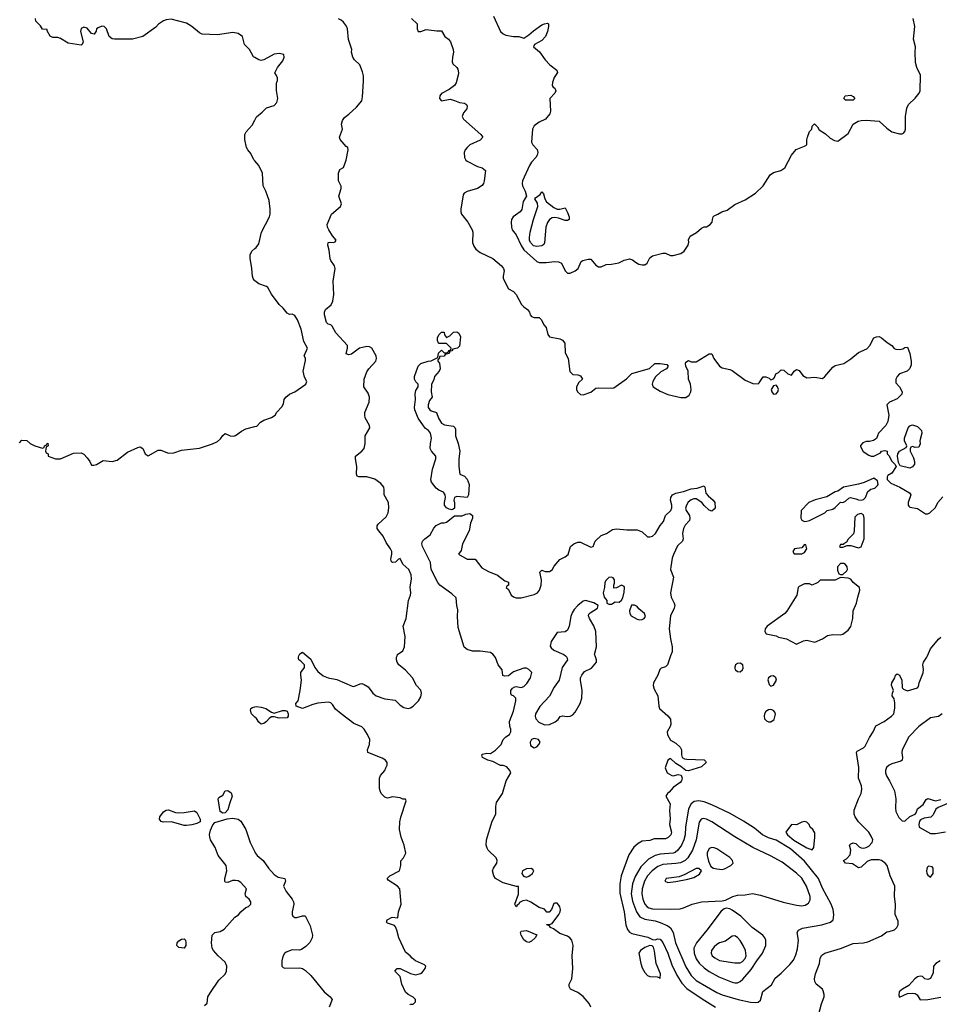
# Model space of a CAD drawing. Header units: inches. Extents: x 2106670 to 2322961, y 36024 to 224899.
# Tile 86 of 256: x 2218173 to 2225318, y 107293 to 114942. Entities that reach past the tile are written whole.
import ezdxf

# ---------------------------------------------------------------- set-up
doc = ezdxf.new("R2010")
doc.units = ezdxf.units.IN
doc.header["$MEASUREMENT"] = 0
for name, color, linetype in [('C2110', 7, 'Continuous'), ('C2111', 7, 'Continuous'), ('C2120', 7, 'Continuous'), ('C2121', 7, 'Continuous')]:
    doc.layers.add(name, color=color, linetype=linetype)

msp = doc.modelspace()

# ---------------------------------------------------------------- linework, layer by layer
at = {"layer": 'C2110', "color": 5, "elevation": 40}
for points in [[(2220000, 109523.6), (2219973.2, 109550), (2219966, 109574), (2219969, 109590), (2219981.5, 109598.5), (2220000, 109604.3)], [(2219610, 107284.7), (2219630, 107302), (2219635.1, 107350), (2219655.6, 107384.4), (2219720.8, 107479.2), (2219770, 107528.2), (2219780.5, 107550), (2219782.4, 107590), (2219770, 107621.2), (2219715.3, 107670), (2219678, 107710), (2219668, 107730), (2219662, 107770), (2219669.2, 107830), (2219688, 107850), (2219730, 107859.1), (2219762.4, 107877.6), (2219844, 107970), (2219871.9, 107988.1), (2219890, 108011.3), (2219930, 108044.7), (2219950, 108052), (2219968.4, 108071.6), (2219968.7, 108090), (2219955.3, 108110), (2219929.4, 108130), (2219924.5, 108150), (2219935.6, 108190), (2219890, 108238.7), (2219870, 108252.6), (2219850, 108255.6), (2219825.8, 108254.2), (2219790, 108239), (2219770, 108242), (2219766.3, 108246.3), (2219767, 108270), (2219782.6, 108330), (2219778, 108370), (2219716, 108450), (2219691.4, 108511.4), (2219656.2, 108570), (2219649.6, 108590), (2219647.2, 108612.8), (2219654.8, 108645.2), (2219672.3, 108687.7), (2219690, 108706), (2219786, 108734), (2219830, 108738), (2219870, 108730.7), (2219890, 108716), (2219930.3, 108650.3), (2219964.2, 108550), (2220000, 108477.3)]]:
    msp.add_lwpolyline(points, dxfattribs=at)
for points in [[(2219750, 108777.2), (2219729.5, 108789.5), (2219715.3, 108890), (2219721.2, 108898.8), (2219750, 108918), (2219769.5, 108950.5), (2219790, 108953), (2219814.7, 108934.7), (2219824.4, 108910), (2219801.7, 108850), (2219790, 108804), (2219770, 108781.2)], [(2219410, 108779.5), (2219450, 108781.7), (2219530, 108796.4), (2219550, 108784), (2219575.5, 108730), (2219574.8, 108710), (2219550, 108696.2), (2219510, 108687.6), (2219470, 108680.7), (2219450, 108682), (2219351.5, 108711.5), (2219288.3, 108708.3), (2219273, 108713), (2219263.1, 108723.1), (2219259.6, 108730), (2219262.4, 108750), (2219290, 108787.7), (2219310, 108802), (2219330, 108803), (2219383.9, 108783.9)], [(2219450, 107729), (2219410, 107734), (2219394, 107750), (2219397.2, 107770), (2219410, 107786), (2219430, 107798), (2219450, 107802), (2219462, 107790), (2219464.7, 107770), (2219464.7, 107750)]]:
    msp.add_lwpolyline(points, close=True, dxfattribs=at)
at = {"layer": 'C2111', "color": 5, "elevation": 60}
for points in [[(2220000, 114647.2), (2219990, 114653.2), (2219959.5, 114710), (2219920.5, 114750), (2219903.6, 114810), (2219870, 114835.1), (2219830, 114842.9), (2219710, 114823.7), (2219590, 114829.4), (2219570, 114839.3), (2219509.2, 114890), (2219470, 114914.5), (2219350, 114946), (2219310, 114941.2), (2219290, 114933.2), (2219251.9, 114908.1), (2219230, 114884.5), (2219129.2, 114810.8), (2219050, 114789.7), (2218910, 114789.2), (2218890, 114794), (2218868.7, 114810), (2218846, 114870), (2218829.4, 114889.4), (2218810, 114892.3), (2218781.7, 114878.3), (2218770.8, 114870), (2218766.4, 114853.6), (2218750.7, 114829.3), (2218730, 114835.3), (2218695.9, 114875.9), (2218670, 114882.7), (2218650, 114874), (2218644, 114850), (2218664.7, 114770), (2218658, 114750), (2218650, 114744), (2218550, 114759.5), (2218490, 114795.1), (2218470, 114802.7), (2218430, 114804.5), (2218410, 114814), (2218386, 114854), (2218386, 114866), (2218349.1, 114869.1), (2218334.6, 114894.6), (2218298, 114930), (2218295.3, 114950)], [(2220000, 113844.3), (2219992.8, 113852.8), (2219970, 113901.2), (2219946, 113930), (2219936, 113950), (2219922.9, 114010), (2219922.9, 114050), (2219932, 114070), (2219978.2, 114121.8), (2220000, 114161.7)], [(2220000, 112913.9), (2219996.6, 112916.6), (2219987, 112930), (2219981.6, 112950), (2219977.6, 113010), (2219963.1, 113090), (2219964.4, 113115.6), (2219976.1, 113143.9), (2220000, 113164)], [(2218170, 111654), (2218190, 111674), (2218227.3, 111672.7), (2218254, 111650), (2218291.1, 111631.1), (2218350, 111614), (2218362, 111618), (2218366, 111630), (2218382, 111638), (2218386, 111650), (2218391.6, 111651.6), (2218394, 111630), (2218378, 111622), (2218374, 111590), (2218378, 111578), (2218394, 111570), (2218394, 111550), (2218450, 111531.3), (2218488.9, 111531.1), (2218590, 111574.8), (2218650, 111576), (2218670, 111566), (2218697.5, 111537.5), (2218718, 111510), (2218730, 111482), (2218750, 111481), (2218770, 111487.3), (2218822, 111518), (2218890, 111510.4), (2218930, 111519.5), (2219010, 111582.8), (2219090, 111619.1), (2219110, 111622.8), (2219130.5, 111610.5), (2219147.3, 111570), (2219170, 111554.8), (2219250, 111598.8), (2219270, 111598.8), (2219330, 111574.8), (2219370, 111576.3), (2219430, 111598), (2219570, 111613), (2219670, 111646), (2219710, 111665.5), (2219733.9, 111686.1), (2219750, 111711), (2219770, 111726.8), (2219808.5, 111708.5), (2219833.8, 111706.2), (2219850, 111710.7), (2219895.1, 111744.9), (2219930, 111763), (2220000, 111781.3)]]:
    msp.add_lwpolyline(points, dxfattribs=at)
at = {"layer": 'C2120', "color": 5}
for points, elevation in [([(2221206, 107290), (2221210, 107294), (2221230, 107294), (2221247.3, 107312.7), (2221248, 107330), (2221230, 107348), (2221190, 107368), (2221170, 107388), (2221142, 107450), (2221128, 107510), (2221088, 107550), (2221106, 107570), (2221130, 107572), (2221210, 107531), (2221250, 107522.8), (2221286.8, 107533.2), (2221298.9, 107541.1), (2221324, 107570), (2221328.7, 107590), (2221319.3, 107599.3), (2221249, 107630), (2221222, 107650), (2221208, 107670), (2221170, 107698), (2221119, 107810), (2221104, 107870), (2221093.6, 107893.6), (2221084, 107904), (2221030, 107922), (2221022, 107930), (2221028.7, 107950), (2221068, 107970), (2221110, 107964.7), (2221117, 108010), (2221136.9, 108070), (2221126, 108190), (2221109, 108210), (2221036.4, 108256.4), (2221028, 108270), (2221048, 108290), (2221125.2, 108330), (2221134, 108370), (2221133.6, 108406.4), (2221155.3, 108430), (2221174, 108466), (2221159.3, 108530), (2221136, 108590), (2221125.1, 108650), (2221127.8, 108710), (2221134.5, 108745.5), (2221174.6, 108874.6), (2221170, 108886), (2221150, 108886), (2221130, 108898), (2221070, 108904), (2221030, 108894), (2221010, 108901.2), (2220982.7, 108930), (2220972.7, 108950), (2220969.4, 108969.4), (2220969.2, 109050), (2220977.2, 109070), (2221009, 109110), (2221019, 109130), (2221028.7, 109150), (2221028.7, 109170), (2221015.3, 109190), (2220990, 109206), (2220879, 109250), (2220875.1, 109270), (2220891.8, 109310), (2220894.7, 109350), (2220876.3, 109390), (2220850, 109429.5), (2220830, 109449.6), (2220770, 109475.1), (2220669.5, 109550), (2220626, 109586), (2220602.8, 109622.8), (2220590, 109635.1), (2220570, 109638.9), (2220490, 109632.2), (2220450, 109622.2), (2220370, 109591.6), (2220322, 109610), (2220319, 109630), (2220336, 109650), (2220353.2, 109730), (2220362.7, 109810), (2220356, 109850), (2220358, 109870), (2220385.6, 109910), (2220384.5, 109930), (2220358.2, 109958.2), (2220340.9, 109970), (2220339.5, 109979.5), (2220338.4, 109990), (2220342.9, 110000)], 40), ([(2220404.3, 110000), (2220435.1, 109975.1), (2220464.9, 109910), (2220490, 109879.3), (2220530, 109844.4), (2220570, 109828.4), (2220636.1, 109816.1), (2220755.3, 109764.7), (2220770, 109762), (2220817.2, 109782.8), (2220830, 109784), (2220850, 109778), (2220879.2, 109759.2), (2220917.3, 109710), (2220942.8, 109690), (2221010, 109666.7), (2221090, 109656), (2221130, 109616), (2221158, 109598), (2221191.1, 109591.1), (2221210, 109594.8), (2221230, 109607.7), (2221271.8, 109650), (2221290, 109681), (2221295.6, 109710), (2221290, 109734), (2221257.2, 109770), (2221226, 109830), (2221169.6, 109889.6), (2221119.3, 109930), (2221106, 109950), (2221100.9, 109970), (2221101.2, 109990), (2221104.9, 110000)], 40), ([(2222610.9, 107270.9), (2222598.6, 107298.6), (2222550, 107353), (2222510, 107383.8), (2222452.4, 107410), (2222441.5, 107430), (2222443.1, 107450), (2222463.9, 107490), (2222471.9, 107570), (2222465.8, 107670), (2222473.6, 107750), (2222463.5, 107790), (2222448.7, 107808.7), (2222430, 107822.5), (2222370, 107842.4), (2222319.5, 107879.5), (2222296, 107890), (2222290, 107902), (2222268, 107910), (2222270, 107914), (2222290, 107914), (2222310, 107921.6), (2222360.9, 107990), (2222372.4, 108010), (2222374.6, 108030), (2222370.9, 108050.9), (2222363.2, 108063.2), (2222350, 108077.6), (2222330, 108079.7), (2222324.3, 108075.7), (2222304.2, 108030), (2222287.7, 108007.7), (2222270, 108009.4), (2222250, 108032), (2222210, 108043.7), (2222145.6, 108085.6), (2222110, 108100.9), (2222082.8, 108097.2), (2222056.5, 108083.5), (2222050, 108069.6), (2222037.6, 108062.4), (2222029.7, 108049.7), (2222019.5, 108070), (2222049, 108149), (2222047.3, 108207.3), (2222032.7, 108207.3), (2221930, 108237.7), (2221869.8, 108269.8), (2221856.9, 108290), (2221847.8, 108330), (2221854, 108350), (2221879.5, 108390), (2221883.7, 108410), (2221876, 108430), (2221813.2, 108490), (2221804.8, 108504.8), (2221798, 108530), (2221800.7, 108570), (2221843.2, 108716.8), (2221871.8, 108770), (2221872.2, 108830), (2221878.9, 108861.1), (2221923.7, 108930), (2221954, 109030), (2221988, 109090), (2221982, 109110), (2221958, 109138), (2221930, 109149), (2221910, 109149.2), (2221850, 109179), (2221810, 109189), (2221770, 109209.2), (2221764, 109230), (2221770, 109236), (2221803.6, 109243.6), (2221830, 109242), (2221870, 109266), (2221913.2, 109310), (2221929.3, 109350.7), (2221950, 109371.3), (2221978, 109390), (2221988, 109410), (2221988.7, 109430), (2221982, 109450), (2221978, 109490), (2222009.3, 109570.7), (2222029, 109650), (2222028.7, 109670), (2222010, 109688.7), (2221995.3, 109695.3), (2221990, 109706), (2221989, 109730), (2222002, 109750), (2222020.1, 109759.9), (2222030, 109762), (2222070, 109754.9), (2222090, 109760.5), (2222113.8, 109786.2), (2222142, 109830), (2222152.3, 109870), (2222130, 109894.5), (2222110, 109903.6), (2222090, 109904.2), (2222010, 109876.4), (2221970, 109845.1), (2221941.1, 109841.1), (2221928, 109848), (2221922.4, 109890), (2221889.8, 109929.8), (2221870, 109986), (2221859.3, 110000)], 20), ([(2222413, 110000), (2222424.4, 109990), (2222428.2, 109970), (2222386.7, 109910), (2222364, 109810), (2222324.5, 109755.5), (2222290, 109687.6), (2222214.1, 109605.9), (2222179.5, 109550), (2222177, 109530), (2222183.1, 109510), (2222205.5, 109485.5), (2222250, 109463.2), (2222290, 109466.3), (2222334.1, 109485.9), (2222355.8, 109504.2), (2222371.9, 109528.1), (2222390, 109533.4), (2222427.5, 109527.5), (2222450, 109530.3), (2222470, 109541.5), (2222490, 109562), (2222526.9, 109630), (2222541, 109670), (2222543.1, 109730), (2222529.7, 109810), (2222531.3, 109830), (2222539.7, 109850), (2222562.2, 109877.8), (2222616.9, 109903.1), (2222655, 109950), (2222653.7, 109970), (2222643.6, 110000)], 20), ([(2223230.8, 110000), (2223205.5, 109930), (2223190, 109915), (2223157, 109903), (2223146, 109894), (2223130.1, 109849.9), (2223096.9, 109790), (2223094.9, 109770), (2223102, 109742), (2223132.2, 109690), (2223138, 109610), (2223145.3, 109590), (2223210, 109532.7), (2223228.5, 109508.5), (2223232.2, 109470), (2223226, 109450), (2223202.6, 109410), (2223205.3, 109385.3), (2223230, 109346), (2223270, 109321), (2223306, 109290), (2223314, 109270), (2223314.8, 109230), (2223321, 109210), (2223339.1, 109199.1), (2223356.4, 109196.4), (2223490, 109192), (2223502.5, 109182.5), (2223506, 109170), (2223470, 109137.4), (2223370, 109106.3), (2223349.7, 109109.7), (2223310, 109141.3), (2223270, 109162.9), (2223230, 109202), (2223210, 109189), (2223189.1, 109130), (2223202.7, 109090), (2223238.8, 109070), (2223251.3, 109068.7), (2223290, 109077.7), (2223312.4, 109072.4), (2223321.3, 109050), (2223315.2, 109030), (2223303.8, 109016.2), (2223250, 108978.3), (2223220.1, 108939.9), (2223205.8, 108930), (2223193.4, 108910), (2223227.3, 108850), (2223221, 108799), (2223225.9, 108734.1), (2223220.6, 108690), (2223237, 108630), (2223231.9, 108610), (2223212.6, 108587.4), (2223190, 108578.8), (2223102.3, 108577.7), (2223070, 108566.6), (2223010, 108559.1), (2222977.6, 108542.4), (2222945.5, 108514.5), (2222906.3, 108453.7), (2222845.3, 108290), (2222835.1, 108230), (2222837.1, 108157.1), (2222868.6, 108010), (2222881.7, 107910), (2222894.4, 107874.4), (2222910, 107852.4), (2222930, 107842.5), (2223054.5, 107814.5), (2223090, 107795.3), (2223110, 107794.4), (2223130, 107800.4), (2223150, 107797.6), (2223170, 107773.4), (2223210, 107690.4), (2223240.5, 107600.5), (2223278.5, 107518.5), (2223317.3, 107457.3), (2223355.9, 107415.9), (2223474.9, 107334.9), (2223580.5, 107270)], 20), ([(2224381.4, 107218.6), (2224402.3, 107297.7), (2224424.3, 107350), (2224424.7, 107370), (2224417.1, 107397.1), (2224410, 107409.7), (2224360.9, 107450), (2224351.8, 107470), (2224349.6, 107489.6), (2224355.4, 107530), (2224387.8, 107610), (2224393.1, 107650), (2224404.7, 107675.3), (2224428.7, 107691.3), (2224550, 107725.5), (2224650, 107766.1), (2224729.1, 107770.9), (2224762.4, 107777.6), (2224870, 107826), (2224910, 107856.5), (2224930, 107858), (2224970, 107872), (2224988, 107890), (2224999.1, 107910), (2224997.5, 107937.5), (2224975.3, 107990), (2224978.9, 108070), (2224969.8, 108130), (2224974, 108210), (2224936.1, 108290), (2224913.7, 108370), (2224897.2, 108390), (2224870, 108410.7), (2224850, 108415.8), (2224790, 108416.3), (2224758.9, 108401.1), (2224710, 108359), (2224690, 108354), (2224644.2, 108384.2), (2224589.7, 108389.7), (2224575.1, 108410), (2224597.6, 108422.4), (2224625.9, 108454.1), (2224631.8, 108490), (2224620.9, 108530), (2224630, 108540.7), (2224650, 108547.7), (2224670, 108543), (2224696.4, 108516.4), (2224710, 108508.9), (2224730, 108506.5), (2224750, 108510.2), (2224770, 108520.7), (2224796.8, 108550), (2224801.2, 108570), (2224790, 108598.9), (2224770, 108629.7), (2224689.2, 108709.2), (2224663.5, 108750), (2224656.4, 108770), (2224658, 108802), (2224689.6, 108890), (2224710, 108931), (2224716, 108964), (2224714.2, 108990), (2224689.6, 109050), (2224693.2, 109133.2), (2224674, 109250), (2224680.4, 109259.6), (2224730, 109286), (2224741.8, 109298.2), (2224775.5, 109364.5), (2224805.1, 109410), (2224825.1, 109454.9), (2224890, 109489.3), (2224947.1, 109530), (2224966.2, 109550), (2224973.3, 109593.3), (2224973.6, 109633.6), (2224966.7, 109666.7), (2224953.2, 109690), (2224954, 109710), (2224961.2, 109730), (2224947.5, 109772.5), (2224949.6, 109790.4), (2224972.7, 109830), (2224979, 109850), (2224990, 109861), (2225010, 109850.8), (2225026, 109810), (2225030.5, 109750.5), (2225039.8, 109739.8), (2225070, 109728.2), (2225149.7, 109750.3), (2225157.5, 109762.5), (2225163.1, 109790), (2225192.3, 109867.7), (2225194.6, 109894.6), (2225189.9, 109930), (2225194.5, 109950), (2225221.4, 109990), (2225225.8, 110000)], 20), ([(2220000, 109604.3), (2220010, 109607.3), (2220050, 109602), (2220084.7, 109590), (2220130, 109561), (2220150, 109554), (2220214.4, 109574.4), (2220236, 109576), (2220251, 109571), (2220258, 109550), (2220258, 109530), (2220250, 109518), (2220190, 109515.1), (2220150, 109526), (2220130, 109525.2), (2220110, 109514), (2220090, 109489.2), (2220070, 109473.2), (2220050, 109469.5), (2220030, 109485.2), (2220011.9, 109511.9), (2220000, 109523.6)], 40), ([(2225340.7, 109550), (2225311.6, 109528.4), (2225250, 109518.5), (2225158.6, 109450), (2225082.2, 109370), (2225031, 109270), (2225026.2, 109246.2), (2225033.4, 109210), (2225031, 109189), (2225018.9, 109181.1), (2224950, 109162.2), (2224929.1, 109150.9), (2224908.7, 109131.3), (2224900.1, 109110), (2224900.1, 109090), (2224907.2, 109067.2), (2224932.5, 109030), (2224971.4, 108951.4), (2224979.5, 108890), (2224976.9, 108816.9), (2224980.2, 108790), (2225003.3, 108743.3), (2225030, 108719), (2225050, 108716.5), (2225090, 108752), (2225129.8, 108770.2), (2225138.8, 108781.2), (2225150, 108810.3), (2225193.9, 108846.1), (2225217.2, 108882.8), (2225230, 108892.8), (2225290, 108874.4), (2225330, 108882.7)], 20), ([(2225390, 108856.3), (2225310, 108821.7), (2225291.6, 108808.4), (2225270, 108765.1), (2225253.3, 108746.7), (2225201.5, 108738.5), (2225173.5, 108726.5), (2225165.4, 108714.6), (2225159.5, 108690), (2225162, 108670), (2225250, 108620.4), (2225290, 108618.7), (2225366.2, 108633.8)], 20), ([(2220000, 108477.3), (2220003.6, 108470), (2220018, 108450), (2220064.4, 108410), (2220106.4, 108350), (2220150, 108300.7), (2220181.6, 108281.6), (2220232.7, 108270), (2220237.6, 108250), (2220221.6, 108210), (2220243.2, 108170), (2220290.1, 108110.1), (2220300.2, 108090), (2220302, 108070), (2220290.4, 108010), (2220290.5, 107990.5), (2220296.3, 107976.3), (2220310, 107966), (2220326.4, 107966.4), (2220370, 107980.7), (2220390, 107981), (2220430, 107902), (2220447.7, 107830), (2220444.9, 107810), (2220427.9, 107772.1), (2220397.3, 107742.7), (2220362, 107718), (2220346.8, 107713.2), (2220290, 107715.8), (2220242.3, 107697.7), (2220230, 107686.9), (2220216.2, 107663.8), (2220210.2, 107630), (2220210.3, 107590.3), (2220219.5, 107579.5), (2220233.5, 107573.5), (2220350, 107576.3), (2220370.4, 107570.4), (2220394.4, 107554.4), (2220435.9, 107515.9), (2220537.3, 107390), (2220584.7, 107350), (2220601, 107330), (2220578, 107270)], 40), ([(2225324.9, 107630), (2225290.4, 107610), (2225272.4, 107590), (2225270, 107538), (2225250, 107493.2), (2225230, 107485.1), (2225207, 107490), (2225188.2, 107508.2), (2225170.9, 107510.9), (2225150, 107505.8), (2225128.7, 107491.3), (2225082.2, 107437.8), (2225031.5, 107410), (2225007.6, 107390), (2225004, 107364), (2225010, 107348.9), (2225070, 107376.8), (2225110, 107380.6), (2225130, 107377.2), (2225147, 107367), (2225168.5, 107328.5), (2225230, 107329.4), (2225331.2, 107348.8)], 20)]:
    msp.add_lwpolyline(points, dxfattribs=dict(at, elevation=elevation))
for points, elevation in [([(2223770, 109944), (2223750, 109941.2), (2223736, 109930), (2223728.3, 109911.7), (2223730, 109902), (2223736, 109890), (2223750, 109878.8), (2223770, 109876), (2223788.7, 109890), (2223795.5, 109904.5), (2223792.7, 109930)], 40), ([(2224030, 109844), (2224010, 109842), (2223992, 109830), (2223986.4, 109813.6), (2223996.9, 109776.9), (2224010, 109764.7), (2224030, 109771.3), (2224052.3, 109810), (2224048.7, 109830)], 40), ([(2224010, 109584), (2223990, 109581.2), (2223970, 109566.6), (2223959.5, 109550), (2223956.5, 109530), (2223961.3, 109510), (2223975.1, 109495.1), (2223990, 109486.4), (2224010, 109486.4), (2224035.4, 109504.6), (2224046.6, 109546.6), (2224041.5, 109561.5), (2224030, 109575.3)], 40), ([(2222170, 109358.4), (2222150, 109349.2), (2222138, 109330), (2222143.1, 109303.1), (2222170, 109284), (2222190, 109293.4), (2222206.6, 109310), (2222216, 109330), (2222204, 109350)], 20), ([(2223450, 108872.9), (2223412.7, 108867.3), (2223389.6, 108850.4), (2223369.6, 108810.4), (2223345, 108670), (2223344.8, 108610), (2223334, 108570), (2223314.8, 108530), (2223286.8, 108490), (2223267.1, 108472.9), (2223250, 108466.3), (2223150, 108458.8), (2223110, 108449.3), (2223059.6, 108420.4), (2222998.9, 108361.1), (2222955.5, 108284.5), (2222935.1, 108230), (2222924.9, 108150), (2222933.6, 108093.6), (2222966.4, 108010), (2222992.5, 107972.5), (2223030, 107955.1), (2223110, 107942.1), (2223149.6, 107929.6), (2223210, 107902.3), (2223230, 107887.3), (2223250.4, 107850.4), (2223268.9, 107770), (2223350, 107583.2), (2223390, 107517.2), (2223430, 107476.6), (2223590, 107384.9), (2223630, 107367.3), (2223756.3, 107330), (2223850, 107310.1), (2223890, 107306.9), (2223910, 107310.2), (2223930, 107324), (2223948.3, 107391.7), (2224014.9, 107445.1), (2224043.6, 107496.4), (2224090, 107534.8), (2224158, 107602), (2224184.8, 107635.2), (2224203.3, 107676.7), (2224215.3, 107724.7), (2224224.4, 107790), (2224214.5, 107850), (2224223, 107870), (2224256.4, 107883.6), (2224405.2, 107910), (2224473.3, 107930), (2224492.6, 107950), (2224496.1, 107963.9), (2224499.3, 107990), (2224494.6, 108030), (2224477.5, 108070), (2224410, 108195.1), (2224380.7, 108270), (2224270, 108403.7), (2224161.4, 108501.4), (2224050, 108566.9), (2223990, 108585.6), (2223945.1, 108610), (2223881.1, 108661.1), (2223796.5, 108716.5), (2223694.1, 108774.1), (2223550, 108842.4), (2223490, 108865.4)], 40), ([(2223484.6, 108735.4), (2223468, 108732), (2223451.9, 108708.1), (2223429.6, 108570), (2223399.6, 108490), (2223363.4, 108430), (2223342.7, 108410), (2223307.5, 108392.5), (2223270, 108385.8), (2223170, 108379.5), (2223130, 108364.2), (2223088, 108330), (2223051.7, 108290), (2223028.8, 108250), (2223008.5, 108190), (2223005.8, 108150), (2223014.3, 108110), (2223030.8, 108070), (2223048.9, 108048.9), (2223062.4, 108042.4), (2223090, 108035.7), (2223230, 108031.8), (2223304.7, 108035.3), (2223330, 108043.5), (2223398, 108070), (2223470, 108088), (2223630, 108095.8), (2223658, 108102), (2223713.2, 108130), (2223750, 108141.7), (2223810, 108143.1), (2223866.6, 108153.4), (2223930, 108140.2), (2224106.4, 108086.4), (2224210, 108062.1), (2224250, 108058.7), (2224276.6, 108063.4), (2224301.8, 108078.2), (2224315.7, 108104.3), (2224316, 108130), (2224287.6, 108210), (2224250, 108271.5), (2224210, 108311.3), (2224097.2, 108397.2), (2224007.4, 108447.4), (2223870, 108512.2), (2223730, 108595), (2223550, 108710.5), (2223510, 108729.9)], 60), ([(2224270, 108714), (2224250, 108708.7), (2224210, 108688), (2224170, 108689), (2224126, 108630), (2224138.8, 108610), (2224188.4, 108568.4), (2224290, 108507.9), (2224330, 108493), (2224342.4, 108510), (2224351.1, 108591.1), (2224350, 108626), (2224335.3, 108650), (2224315.3, 108670), (2224308, 108690), (2224290, 108708)], 40), ([(2223550, 108511.8), (2223530, 108502), (2223513.7, 108470), (2223514.3, 108450), (2223524.8, 108404.8), (2223543.1, 108363.1), (2223564.7, 108350), (2223590, 108344.9), (2223630, 108341.3), (2223650, 108344.4), (2223699, 108370), (2223710, 108381), (2223717.2, 108390), (2223712.3, 108410), (2223690, 108434), (2223590, 108500.7), (2223570, 108509.6)], 80), ([(2222147.1, 108347.1), (2222110, 108345.5), (2222080.9, 108330), (2222074, 108310), (2222088.5, 108288.5), (2222110, 108280.4), (2222130, 108288.2), (2222158, 108310), (2222167.6, 108330), (2222160.1, 108340.1)], 20), ([(2223450, 108347.6), (2223430, 108347.1), (2223339.8, 108300.2), (2223295.8, 108284.2), (2223194.8, 108270), (2223185.5, 108250), (2223210, 108239.5), (2223270, 108247.4), (2223363.9, 108263.9), (2223410, 108277.8), (2223454.9, 108305.1), (2223469.6, 108330)], 80), ([(2225233.7, 108366.3), (2225223.7, 108356.3), (2225218.7, 108330), (2225221.1, 108310), (2225230, 108295.5), (2225250, 108280.3), (2225269.7, 108310), (2225271.7, 108351.7), (2225261.6, 108361.6)], 20), ([(2223661.4, 108038.6), (2223645.8, 108034.2), (2223622.4, 108017.6), (2223512.7, 107870), (2223431.5, 107770), (2223411.9, 107730), (2223414.3, 107690), (2223430, 107645.8), (2223451.9, 107611.9), (2223490, 107575.5), (2223530, 107546.6), (2223606.5, 107506.5), (2223710, 107465.2), (2223730, 107459.8), (2223750, 107460.9), (2223770, 107469.5), (2223792.1, 107487.9), (2223857.2, 107562.8), (2223899.2, 107630), (2223945.6, 107690), (2223969.9, 107750), (2223970.9, 107790), (2223962.5, 107810), (2223946.3, 107830), (2223864.1, 107890), (2223776.7, 107976.7), (2223710, 108025.3), (2223690, 108034.7)], 60), ([(2222130, 107773.2), (2222110, 107779), (2222090, 107794), (2222069, 107831), (2222064, 107850), (2222070, 107862), (2222110, 107866.8), (2222190, 107832), (2222178.8, 107810), (2222150, 107782.7)], 20), ([(2223730, 107825.1), (2223710, 107821.6), (2223656.3, 107783.7), (2223610, 107769.5), (2223590, 107757.6), (2223570, 107739.6), (2223549.1, 107710), (2223545.8, 107690), (2223554, 107670), (2223573.1, 107653.1), (2223610, 107633.1), (2223730, 107616.3), (2223770, 107615.5), (2223790, 107624.9), (2223810, 107648.4), (2223816.4, 107670), (2223811.8, 107710), (2223794.5, 107750), (2223770, 107789.2), (2223750, 107812.3)], 80), ([(2223070, 107748.6), (2223030, 107733), (2222996.5, 107710), (2222984.5, 107690), (2222998.4, 107610), (2223010, 107576), (2223030, 107538.9), (2223050, 107516.1), (2223070, 107509.3), (2223126.2, 107506.2), (2223142, 107502), (2223150, 107494), (2223151.8, 107530), (2223118.7, 107610), (2223106.3, 107706.3), (2223097.6, 107737.6), (2223086.9, 107746.9)], 20)]:
    msp.add_lwpolyline(points, close=True, dxfattribs=dict(at, elevation=elevation))
at = {"layer": 'C2121', "color": 5}
for points, elevation in [([(2221854.8, 114970), (2221910, 114851), (2221930, 114831), (2221950, 114821), (2222010, 114811), (2222050.9, 114810.9), (2222090, 114798), (2222130, 114822.8), (2222164, 114856), (2222230, 114900.5), (2222250.5, 114910.5), (2222273.7, 114913.7), (2222282, 114910), (2222282.8, 114890), (2222274, 114850), (2222257.3, 114810), (2222230, 114779.3), (2222172, 114750), (2222164.7, 114730), (2222210.7, 114690.7), (2222256, 114630), (2222293, 114590), (2222346.8, 114550), (2222352.3, 114532.3), (2222326.6, 114493.4), (2222312.7, 114452.7), (2222310.8, 114430), (2222318, 114418), (2222331.3, 114410), (2222338, 114390), (2222331.3, 114370), (2222292, 114330), (2222298, 114230), (2222291.3, 114210), (2222258.8, 114170), (2222210, 114145.6), (2222170, 114117), (2222158.4, 114090), (2222150.5, 113990), (2222159.1, 113970), (2222192.6, 113932.6), (2222199.6, 113910), (2222194.6, 113890), (2222182.8, 113870), (2222150, 113835.4), (2222134.9, 113810), (2222080.7, 113690), (2222077.3, 113670), (2222080.5, 113650), (2222101.5, 113610), (2222110.8, 113570), (2222083.8, 113530), (2222073.7, 113466.3), (2222060.5, 113450), (2222008.2, 113410), (2221994.9, 113390), (2221990.4, 113370), (2221993, 113330), (2222000.5, 113310), (2222031.4, 113271.4), (2222070, 113186.8), (2222090, 113154.8), (2222190, 113062), (2222210, 113054.8), (2222264.7, 113055.3), (2222330, 113062.8), (2222359.8, 113059.8), (2222382, 113050), (2222412, 112990), (2222430, 112972), (2222450, 112972), (2222488, 112990), (2222512.1, 113007.9), (2222536.4, 113063.6), (2222548.9, 113071.1), (2222590, 113081), (2222610, 113081), (2222650, 113034.8), (2222670, 113022.8), (2222690, 113022.8), (2222730, 113040.7), (2222770, 113042), (2222827.3, 113052.7), (2222870, 113074.8), (2222910, 113084.7), (2222935.3, 113075.3), (2222956.9, 113056.9), (2222983.5, 113043.5), (2223010, 113036), (2223030, 113036), (2223049.3, 113050.7), (2223070, 113091.3), (2223090, 113106), (2223170, 113126.8), (2223190, 113126.8), (2223230.7, 113110.7), (2223250, 113110.7), (2223310, 113124.7), (2223337, 113143), (2223367, 113190), (2223372.1, 113212.1), (2223369.3, 113230.7), (2223381.2, 113258.8), (2223432.5, 113287.5), (2223470, 113321), (2223490, 113331.3), (2223510, 113332), (2223538, 113350), (2223554, 113370), (2223555.3, 113390), (2223562, 113410), (2223570, 113418), (2223598, 113430), (2223628, 113450), (2223670, 113462.8), (2223730, 113506), (2223810, 113541), (2223890, 113594.8), (2223949.5, 113650.5), (2224002.9, 113737.1), (2224030, 113754.8), (2224088, 113770), (2224118, 113790), (2224168.7, 113890), (2224205.6, 113934.4), (2224270, 113958), (2224288, 113970), (2224288.9, 114008.9), (2224294, 114030), (2224310, 114072), (2224328, 114090), (2224330, 114114), (2224348.4, 114131.6), (2224372, 114110), (2224385.4, 114085.4), (2224435.3, 114055.3), (2224470, 114022), (2224503.6, 114003.6), (2224530, 113998), (2224610, 114058), (2224649.4, 114130.6), (2224687, 114153), (2224710, 114159.1), (2224750, 114160.7), (2224850, 114153.4), (2224910, 114098.8), (2224950, 114070.8), (2225010, 114056), (2225030, 114056), (2225039.3, 114060.7), (2225050, 114072), (2225055.1, 114090), (2225054.5, 114190), (2225066.3, 114253.7), (2225078, 114282), (2225130, 114331), (2225161.2, 114370), (2225169.3, 114390), (2225172.3, 114510), (2225143.7, 114570), (2225132.7, 114610), (2225129.6, 114690), (2225133.2, 114730), (2225119, 114790), (2225129.2, 114890), (2225115.3, 114950)], 60), ([(2221104.9, 110000), (2221109, 110011), (2221150, 110038), (2221163.7, 110070), (2221167, 110150), (2221151.8, 110230), (2221176.2, 110290), (2221194, 110430), (2221209.5, 110470.5), (2221212, 110490), (2221207, 110533), (2221218, 110598), (2221215.3, 110630), (2221195.3, 110670), (2221150.8, 110710.8), (2221130, 110756.2), (2221116, 110750), (2221093, 110727), (2221070, 110725.1), (2221062.7, 110730), (2221056.2, 110750), (2221064, 110790), (2221063.1, 110810), (2221055.1, 110830), (2221020.9, 110880.9), (2220996.4, 110930), (2220962.4, 110970), (2220951.5, 110990), (2220951.6, 111010), (2220958.3, 111021.7), (2221019.1, 111080.9), (2221036.2, 111110), (2221040.7, 111150), (2221038, 111190), (2221005.2, 111250), (2221006, 111290), (2221001.2, 111310), (2220978.3, 111338.3), (2220933, 111373), (2220870, 111391.5), (2220808, 111390), (2220796, 111396), (2220789.6, 111410), (2220791.8, 111470), (2220780.9, 111530), (2220782.7, 111550), (2220831.4, 111588.6), (2220848.4, 111611.6), (2220858, 111650), (2220856.9, 111710), (2220894.3, 111770), (2220891.2, 111790), (2220858.4, 111850), (2220853.6, 111870), (2220855.1, 111890), (2220888, 111970), (2220891.8, 112010), (2220879.7, 112039.7), (2220847.6, 112090), (2220849.8, 112149.8), (2220870, 112205.5), (2220885.4, 112230), (2220940.9, 112290), (2220945.8, 112310), (2220942.2, 112330), (2220908.7, 112388.7), (2220890, 112401.1), (2220870, 112403.5), (2220813.4, 112390), (2220750, 112343.1), (2220730, 112337.4), (2220710, 112346), (2220721.1, 112390), (2220719.7, 112410), (2220628.9, 112510), (2220601.1, 112561.1), (2220590, 112572), (2220570, 112576), (2220556, 112590), (2220540.7, 112650), (2220541.6, 112670), (2220549.6, 112690), (2220592.7, 112727.3), (2220605.5, 112754.5), (2220612.6, 112807.4), (2220607.4, 112910), (2220624.7, 113010), (2220619.5, 113030), (2220589.6, 113070), (2220585.1, 113085.1), (2220578.7, 113150), (2220567.3, 113190), (2220569.4, 113210), (2220590, 113213.4), (2220610, 113210.8), (2220624.7, 113215.3), (2220632, 113230), (2220603.5, 113263.5), (2220575.1, 113310), (2220565.1, 113330), (2220562.9, 113350), (2220594.5, 113430), (2220666, 113490), (2220672.3, 113510), (2220651.6, 113570), (2220669.6, 113630), (2220669.5, 113649.5), (2220649.2, 113690), (2220649, 113750), (2220661.2, 113778.8), (2220690, 113794), (2220709, 113850), (2220724, 113930), (2220722, 113950), (2220710, 113957.2), (2220662.4, 114010), (2220658.7, 114030), (2220680.9, 114090), (2220674, 114130), (2220682, 114158), (2220697.2, 114182.8), (2220730, 114206.8), (2220790, 114262.8), (2220830, 114311), (2220837.7, 114342.3), (2220844.2, 114464.2), (2220844.2, 114504.2), (2220837.7, 114537.7), (2220814.5, 114590), (2220773.3, 114630), (2220761.7, 114650), (2220751.5, 114688.5), (2220753.3, 114710), (2220728.2, 114788.2), (2220719.4, 114870), (2220712.2, 114892.2), (2220690, 114922.3), (2220670, 114939.2), (2220650, 114948.7)], 40), ([(2221218, 114950), (2221260.5, 114910), (2221262.4, 114870), (2221270, 114851), (2221290, 114850.5), (2221330, 114864.4), (2221414.4, 114854.4), (2221450, 114856.3), (2221477.1, 114810), (2221505.5, 114790), (2221521.3, 114770), (2221540.4, 114710), (2221542.6, 114690), (2221534.7, 114650), (2221533.9, 114613.9), (2221539.5, 114599.5), (2221570.2, 114570.2), (2221576.9, 114556.9), (2221582.6, 114530), (2221579.5, 114510), (2221564.4, 114450), (2221550.2, 114430), (2221510, 114398.7), (2221450, 114367.8), (2221436.9, 114350), (2221435.3, 114330), (2221450, 114310.4), (2221516.6, 114323.4), (2221550, 114314.9), (2221590, 114297.6), (2221630, 114294), (2221643.5, 114283.5), (2221650.7, 114270), (2221646, 114250), (2221622, 114218), (2221610.6, 114190), (2221620.5, 114170), (2221754.8, 114050), (2221770.5, 114030), (2221750, 114004.5), (2221671, 113970), (2221650, 113949.2), (2221634, 113930), (2221625.5, 113910), (2221628.2, 113870), (2221639.1, 113850), (2221650, 113841.6), (2221730, 113802.4), (2221766, 113790), (2221791, 113770), (2221782.8, 113690), (2221777.3, 113670), (2221765.8, 113654.2), (2221730, 113629.3), (2221650, 113607), (2221627.2, 113592.8), (2221619.5, 113580.5), (2221601, 113470), (2221600.2, 113450), (2221606.4, 113430), (2221655.8, 113370), (2221689, 113310), (2221694.9, 113290), (2221691.2, 113210), (2221701.4, 113181.4), (2221718, 113158), (2221750, 113134), (2221850, 113085.5), (2221916.3, 113030), (2221933, 113010), (2221937.1, 112990), (2221928.4, 112950), (2221930.7, 112930), (2221970, 112851), (2222010, 112830.6), (2222030, 112808), (2222072.6, 112730), (2222090, 112710.8), (2222119.5, 112690), (2222134.9, 112670), (2222140.3, 112650), (2222150, 112637.1), (2222170, 112627.9), (2222210, 112628.5), (2222228.5, 112610), (2222245.3, 112570), (2222262.4, 112550), (2222276.7, 112496.7), (2222290, 112478.8), (2222370, 112463), (2222391.7, 112451.7), (2222407.7, 112430), (2222410, 112354), (2222433.4, 112310), (2222448.2, 112208.2), (2222470, 112186), (2222510, 112182.8), (2222530, 112176), (2222544.7, 112150), (2222517, 112123), (2222500.3, 112090), (2222499, 112070), (2222506, 112050), (2222530, 112030.3), (2222550, 112028.4), (2222610.9, 112049.1), (2222650, 112078.8), (2222670, 112082.8), (2222770, 112078), (2222790, 112082), (2222887.5, 112152.5), (2222930, 112193), (2223066.8, 112233.2), (2223109.2, 112270.8), (2223149.3, 112270.7), (2223202, 112262), (2223212, 112250), (2223198, 112230), (2223153.7, 112206.3), (2223113.8, 112166.2), (2223093, 112130), (2223088, 112110), (2223094, 112090), (2223150, 112056.4), (2223210, 112030.4), (2223310, 112006.4), (2223350, 112006.4), (2223375, 112025), (2223387, 112050), (2223389.9, 112070), (2223383.8, 112110), (2223369.1, 112150), (2223367.8, 112210), (2223349.3, 112250.7), (2223346, 112270), (2223350, 112282), (2223370, 112294), (2223390, 112283.8), (2223430, 112285), (2223530, 112346), (2223550, 112344.7), (2223566.8, 112310), (2223610.8, 112250), (2223630, 112238), (2223690, 112225.3), (2223710, 112215.3), (2223810, 112142), (2223870, 112114.9), (2223910, 112114), (2223919.1, 112120.9), (2223950, 112166.8), (2223970, 112167.3), (2223996.3, 112156.3), (2224010, 112144.7), (2224028.9, 112151.1), (2224038, 112162), (2224049.3, 112190.7), (2224070, 112202), (2224090, 112222), (2224110, 112218), (2224142, 112190), (2224170, 112181), (2224190, 112212), (2224210, 112224.7), (2224230, 112216), (2224257.3, 112177.3), (2224290, 112159.1), (2224350, 112163.8), (2224410, 112154.8), (2224430, 112170.6), (2224490, 112243), (2224510, 112254.4), (2224575.3, 112270), (2224630, 112306.8), (2224690, 112356.3), (2224754.5, 112385.5), (2224779, 112410), (2224809.2, 112470), (2224830, 112479.1), (2224850, 112480.7), (2224870, 112470.8), (2224913.4, 112433.4), (2224950, 112410.4), (2224967.2, 112387.2), (2224981.3, 112381.3), (2225010, 112378.6), (2225034.9, 112385.1), (2225050, 112396.3), (2225070, 112398), (2225088.2, 112348.2), (2225098.7, 112290), (2225098.9, 112261.1), (2225088.7, 112231.3), (2225079.5, 112220.5), (2225068.5, 112211.5), (2225010, 112189.3), (2224990, 112169.2), (2224979.3, 112150), (2224981.7, 112121.7), (2225008.5, 112088.5), (2225030.8, 112050), (2225027.5, 112032.5), (2224990, 111995.1), (2224930.7, 111969.3), (2224911.3, 111950), (2224927.3, 111870), (2224918.5, 111821.5), (2224904, 111790), (2224846, 111730), (2224830, 111688), (2224806.4, 111673.6), (2224775.3, 111664.7), (2224750, 111664), (2224724.9, 111655.1), (2224706.4, 111633.6), (2224705.4, 111625.4), (2224727.1, 111587.1), (2224770, 111558), (2224790, 111551.3), (2224810, 111551.3), (2224830, 111561), (2224862, 111578), (2224870, 111590.8), (2224894.8, 111594.8), (2224912, 111590), (2224914, 111570), (2224930, 111554), (2224938, 111530), (2224950, 111512), (2224974, 111490), (2224982, 111470), (2224950, 111418), (2224919.6, 111400.4), (2224912, 111390), (2224912, 111370), (2224942, 111342), (2225010.9, 111310.9), (2225086.4, 111266.4), (2225098, 111250), (2225076, 111190), (2225076, 111170), (2225082.5, 111162.5), (2225090, 111156), (2225150, 111144.7), (2225210, 111102), (2225230, 111102), (2225246, 111110), (2225288.4, 111151.6), (2225308, 111190), (2225345.6, 111234.4)], 40), ([(2220000, 114161.7), (2220013.5, 114186.5), (2220057.5, 114222.5), (2220090, 114256.3), (2220150, 114275.3), (2220170, 114297.3), (2220179.6, 114330), (2220168.9, 114391.1), (2220168.4, 114448.4), (2220175.3, 114470), (2220175.3, 114490), (2220169.2, 114509.2), (2220155.3, 114530), (2220175.3, 114570), (2220218, 114622), (2220228, 114650), (2220226, 114670), (2220190, 114679), (2220150, 114673.2), (2220070, 114629.2), (2220050, 114625.2), (2220030, 114629.3), (2220000, 114647.2)], 60), ([(2220000, 113164), (2220010, 113172.4), (2220030, 113200.7), (2220052.9, 113290), (2220112.8, 113410), (2220118, 113430), (2220118.4, 113470), (2220110, 113538), (2220086, 113610), (2220065.2, 113650), (2220060.5, 113750), (2220030, 113809.3), (2220000, 113844.3)], 60), ([(2220000, 111781.3), (2220014.8, 111785.2), (2220044.8, 111815.2), (2220070, 111830.8), (2220130, 111851.3), (2220158, 111870), (2220170, 111894), (2220210, 111934), (2220222, 111958), (2220229, 111990), (2220242, 112010), (2220270, 112032), (2220310, 112051.3), (2220397.4, 112110), (2220402.6, 112130), (2220384.7, 112164.7), (2220374.7, 112210), (2220394, 112294), (2220393.1, 112313.1), (2220384, 112330), (2220409.6, 112390), (2220380.9, 112440.9), (2220358.8, 112538.8), (2220332.6, 112610), (2220310, 112642.4), (2220290, 112653), (2220270, 112652.3), (2220250, 112662), (2220220.7, 112700.7), (2220187.8, 112730), (2220129.6, 112810), (2220100.5, 112860.5), (2220089.6, 112869.6), (2220030, 112889.6), (2220000, 112913.9)], 60), ([(2221859.3, 110000), (2221850, 110012.3), (2221830, 110024.5), (2221810, 110029.5), (2221750, 110035.6), (2221690, 110035.6), (2221649.8, 110049.8), (2221627.4, 110067.4), (2221579.8, 110219.8), (2221574.3, 110305.7), (2221577.6, 110357.6), (2221569.3, 110390), (2221563.6, 110450), (2221530, 110482.6), (2221437.7, 110550), (2221421.8, 110570), (2221370, 110669.7), (2221365.7, 110725.7), (2221303.9, 110850), (2221296.8, 110870), (2221301.5, 110890), (2221319.7, 110910), (2221361.4, 110938.6), (2221390, 110990.7), (2221410, 111011.3), (2221450, 111034), (2221470, 111032), (2221490, 111038), (2221550, 111086.8), (2221610, 111087.7), (2221640.1, 111099.9), (2221670, 111104.4), (2221690.2, 111090.2), (2221691.6, 111070), (2221675.3, 111030), (2221664.9, 110970), (2221613.4, 110870), (2221602, 110818), (2221582, 110790), (2221650, 110751.3), (2221712, 110750), (2221764.5, 110684.5), (2221815.9, 110655.9), (2221885.8, 110625.8), (2221942, 110582), (2221970, 110572), (2221972, 110550), (2221958, 110542), (2221954, 110530), (2221970, 110514), (2221990.4, 110470), (2222010, 110457.4), (2222030, 110451.7), (2222070, 110451.7), (2222170, 110477.3), (2222195.6, 110490), (2222210.7, 110509.3), (2222224.7, 110550), (2222226.3, 110590), (2222214, 110650), (2222230, 110666), (2222255.5, 110655.5), (2222274.2, 110654.2), (2222290, 110654.9), (2222310, 110667.4), (2222324.6, 110695.4), (2222371, 110749), (2222411.5, 110768.5), (2222433.5, 110786.5), (2222452, 110848), (2222478.3, 110870), (2222510, 110881.8), (2222530, 110881.8), (2222610, 110844.6), (2222630, 110849.3), (2222645.1, 110890), (2222690, 110933.7), (2222731.8, 110950), (2222779.4, 110980.6), (2222810, 110987.3), (2222890, 110978.9), (2222970, 110977.4), (2223010, 110962), (2223050, 110925.5), (2223070, 110923.5), (2223090, 110930.2), (2223112.1, 110950), (2223148.2, 111011.8), (2223175.4, 111044.6), (2223189.8, 111090.2), (2223231.3, 111130), (2223240.5, 111150), (2223240.5, 111170), (2223230.8, 111210), (2223232.7, 111230), (2223245, 111250), (2223270, 111263.8), (2223330, 111275.9), (2223390, 111297.3), (2223437.7, 111302.3), (2223490, 111320.7), (2223497.1, 111310), (2223503.6, 111263.6), (2223522, 111242), (2223562, 111210), (2223574.9, 111190), (2223577.6, 111150), (2223570, 111138), (2223550, 111124.7), (2223530, 111131.5), (2223490, 111166.6), (2223472, 111192), (2223430, 111218.3), (2223410, 111218.5), (2223389.3, 111210.7), (2223366.8, 111193.2), (2223353.1, 111170), (2223347.2, 111147.2), (2223351.7, 111130), (2223376.3, 111090), (2223380.2, 111070), (2223376.3, 111050), (2223344.8, 111015.2), (2223331, 110990), (2223322, 110950), (2223327.6, 110910), (2223321.7, 110890), (2223285.3, 110854.7), (2223252.1, 110787.9), (2223242, 110758), (2223231.1, 110690), (2223230.2, 110670), (2223251.8, 110610), (2223229.6, 110490), (2223235.7, 110455.7), (2223258.9, 110410), (2223262.4, 110390), (2223259.1, 110370), (2223230.4, 110309.6), (2223219.3, 110210), (2223229.3, 110130.7), (2223243.6, 110070), (2223241.6, 110030), (2223230.8, 110000)], 20), ([(2222643.6, 110000), (2222640.2, 110010), (2222655.5, 110070), (2222648.9, 110190), (2222633.3, 110233.3), (2222600.4, 110290), (2222593.6, 110310), (2222596.2, 110323.8), (2222604.9, 110335.1), (2222662, 110370), (2222668.7, 110390), (2222632.7, 110412.7), (2222570, 110429.4), (2222550, 110424.5), (2222510, 110391.8), (2222479.9, 110360.1), (2222466, 110334), (2222455.4, 110304.6), (2222442, 110230), (2222430, 110199.5), (2222410, 110186), (2222350, 110182), (2222301.6, 110110), (2222293.7, 110073.7), (2222301.3, 110061.3), (2222324.4, 110044.4), (2222401.6, 110010), (2222413, 110000)], 20), ([(2225225.8, 110000), (2225250, 110054), (2225311.8, 110130), (2225330, 110143.7)], 20), ([(2220342.9, 110000), (2220350, 110016), (2220370, 110027.7), (2220404.3, 110000)], 40)]:
    msp.add_lwpolyline(points, dxfattribs=dict(at, elevation=elevation))
for points, elevation in [([(2224590, 114315.3), (2224575.3, 114330), (2224588, 114350), (2224630, 114354), (2224650, 114344.7), (2224661, 114330), (2224650, 114315.3)], 60), ([(2222370, 113468.8), (2222410, 113480.7), (2222430, 113444.9), (2222441.5, 113410), (2222443.1, 113390), (2222430, 113380.4), (2222410, 113381.4), (2222359.9, 113399.9), (2222330, 113404.6), (2222310, 113402.4), (2222290.1, 113389.9), (2222274.1, 113365.9), (2222260.7, 113330), (2222251.6, 113208.4), (2222244.5, 113195.5), (2222230, 113184.4), (2222190, 113178.9), (2222165.9, 113185.9), (2222141.6, 113210), (2222134, 113230), (2222133.3, 113250), (2222139.3, 113290), (2222166, 113390), (2222197.7, 113490), (2222197.5, 113517.5), (2222176.2, 113550), (2222181.1, 113558.9), (2222216.1, 113583.9), (2222230, 113604), (2222242, 113590), (2222252.1, 113550), (2222266.3, 113526.3), (2222322.5, 113482.5), (2222350, 113471)], 60), ([(2221650.7, 111229.3), (2221570, 111237.2), (2221551.1, 111228.9), (2221546, 111210), (2221551, 111190), (2221550, 111146), (2221542, 111138), (2221530, 111135.3), (2221510, 111139), (2221489.5, 111149.5), (2221480.1, 111160.1), (2221473.2, 111170), (2221472.7, 111190), (2221480.9, 111230), (2221479.3, 111250), (2221465.2, 111270), (2221430, 111286), (2221410, 111301.6), (2221373, 111350), (2221367.3, 111367.3), (2221379.7, 111450), (2221406, 111530), (2221405.1, 111550), (2221371.8, 111590), (2221363.5, 111610), (2221364.2, 111650), (2221371.6, 111690), (2221366, 111730), (2221350, 111749.6), (2221325.7, 111765.7), (2221310, 111786.6), (2221270, 111846.6), (2221243.5, 111910), (2221240.5, 111930), (2221247.6, 111990), (2221244.7, 112035.3), (2221250, 112062), (2221268.7, 112090), (2221268, 112110), (2221250, 112128), (2221241.2, 112150), (2221240.9, 112170), (2221269, 112250), (2221289.1, 112270.9), (2221346, 112290), (2221368.7, 112291.3), (2221422, 112318), (2221428, 112350), (2221450, 112374), (2221470, 112354), (2221490, 112354), (2221502, 112358), (2221507.3, 112372.7), (2221522, 112378), (2221526, 112390), (2221490, 112426), (2221430, 112426), (2221426, 112430), (2221418, 112450), (2221418, 112470), (2221430, 112494), (2221450, 112514), (2221470, 112514), (2221472.7, 112492.7), (2221490, 112474), (2221514.6, 112485.4), (2221544.7, 112515.3), (2221570, 112518), (2221585.4, 112505.4), (2221596.9, 112476.9), (2221590, 112406), (2221574, 112390), (2221538, 112382), (2221530, 112368), (2221514, 112366), (2221510, 112348), (2221478, 112342), (2221470, 112328.7), (2221434, 112326), (2221434, 112314), (2221422, 112298), (2221422, 112290), (2221434, 112274), (2221441, 112230), (2221431, 112210), (2221396, 112170), (2221390, 112146), (2221372, 112108), (2221370.8, 112050), (2221378, 112010), (2221357.3, 111982.7), (2221345.5, 111950), (2221346, 111930), (2221358.8, 111910), (2221370, 111902), (2221410.4, 111890.4), (2221425.8, 111845.8), (2221450, 111806.8), (2221473.7, 111793.7), (2221543, 111783), (2221554.4, 111774.4), (2221559.9, 111759.9), (2221559.5, 111710), (2221580.3, 111650), (2221593, 111590), (2221584.9, 111530), (2221584.9, 111470), (2221591.6, 111411.6), (2221630, 111396), (2221650, 111371), (2221664.9, 111330), (2221661, 111250)], 20), ([(2224050, 112102), (2224030, 112098), (2224011, 112070), (2224016, 112050), (2224030, 112031.3), (2224050, 112036), (2224064, 112050), (2224069, 112070), (2224062, 112090)], 40), ([(2225130, 111618), (2225110, 111626), (2225098, 111622), (2225092.7, 111607.3), (2225092, 111590), (2225118, 111538), (2225126.8, 111510), (2225126, 111490), (2225110, 111468.7), (2225090, 111457.2), (2225015.3, 111475.3), (2225002, 111502), (2224994, 111550), (2224995.3, 111570), (2225008, 111590), (2225062, 111618), (2225066, 111630), (2225048.7, 111670), (2225049, 111690), (2225077.2, 111770), (2225090, 111786), (2225110, 111794.8), (2225150, 111780.7), (2225179.1, 111750), (2225183, 111730), (2225166, 111670), (2225170, 111646), (2225158, 111622)], 40), ([(2224810, 111379), (2224734, 111346), (2224690, 111332.3), (2224574, 111310), (2224530, 111278), (2224510, 111274), (2224443.8, 111236.2), (2224352.7, 111212.7), (2224304.7, 111190), (2224244.7, 111130), (2224242, 111070), (2224250, 111054), (2224270, 111044.7), (2224290, 111046), (2224310, 111051), (2224403.1, 111096.9), (2224428.4, 111111.6), (2224446, 111130), (2224490, 111138), (2224509.1, 111150.9), (2224550, 111194), (2224570, 111192), (2224590, 111202), (2224614.6, 111225.4), (2224628.9, 111231.1), (2224670, 111220.7), (2224690, 111210.7), (2224710, 111208.2), (2224730, 111214), (2224746, 111230), (2224764.1, 111275.9), (2224786.3, 111293.7), (2224817.5, 111302.5), (2224838, 111322), (2224842, 111330), (2224839, 111359)], 40), ([(2224710, 111105.2), (2224682.8, 111097.2), (2224662, 111078), (2224658, 110970), (2224651.6, 110948.4), (2224610, 110906), (2224596.9, 110883.1), (2224574, 110870), (2224574, 110866), (2224550, 110866), (2224542, 110850), (2224550, 110844.7), (2224570, 110844.7), (2224602, 110858), (2224630, 110858), (2224690, 110838.8), (2224710, 110846), (2224735.3, 110910), (2224735.1, 111070), (2224730, 111094)], 40), ([(2224270, 110866), (2224250, 110838), (2224194, 110830), (2224181, 110810), (2224190, 110792), (2224250, 110792), (2224270, 110802), (2224288, 110830), (2224282, 110862)], 40), ([(2224550, 110717.2), (2224526.8, 110690), (2224526, 110666), (2224538, 110638), (2224550, 110631.3), (2224570, 110631.3), (2224599.3, 110660.7), (2224604, 110670), (2224601.2, 110690), (2224590, 110708.7), (2224576.6, 110716.6)], 40), ([(2222770, 110611.1), (2222750, 110609.2), (2222730, 110588.7), (2222720.7, 110570), (2222718, 110530), (2222706, 110490), (2222714.8, 110454.8), (2222734, 110430), (2222734, 110410), (2222750, 110402), (2222770, 110402), (2222800.4, 110419.6), (2222830, 110418), (2222850, 110432), (2222859, 110450), (2222870, 110494), (2222872.7, 110530), (2222870, 110538), (2222850, 110548.7), (2222810, 110528), (2222790, 110526), (2222788.4, 110548.4), (2222795.3, 110564.7), (2222795.3, 110590), (2222785.2, 110605.2)], 20), ([(2224551.6, 110608.4), (2224510, 110588), (2224392.7, 110587.3), (2224374, 110570), (2224330, 110548), (2224310, 110558), (2224270, 110558), (2224230, 110538), (2224222, 110530), (2224211.3, 110470), (2224133.7, 110346.3), (2224118, 110330), (2223981, 110230), (2223966, 110210), (2223962, 110190), (2223974, 110170), (2224050, 110156), (2224070, 110146), (2224130, 110131), (2224210, 110091.3), (2224263.2, 110116.8), (2224290, 110121), (2224350, 110106), (2224410, 110131.3), (2224450, 110158), (2224490, 110166), (2224550, 110162.8), (2224570, 110167.3), (2224610, 110199.1), (2224631.2, 110228.8), (2224647.3, 110290), (2224649.6, 110350.4), (2224676, 110410), (2224684.1, 110455.9), (2224701.2, 110510), (2224699, 110530), (2224650, 110568.7), (2224630, 110595.3), (2224610, 110602)], 40), ([(2222950, 110394.7), (2222927.8, 110392.2), (2222912.3, 110350), (2222914.3, 110330), (2222924.4, 110310), (2222970, 110285.4), (2222990, 110280.4), (2223010, 110282.3), (2223025.3, 110290), (2223034.2, 110305.8), (2223026.8, 110330), (2222984.5, 110364.5), (2222970, 110383.1)], 20)]:
    msp.add_lwpolyline(points, close=True, dxfattribs=dict(at, elevation=elevation))

doc.saveas('drawing.dxf')
